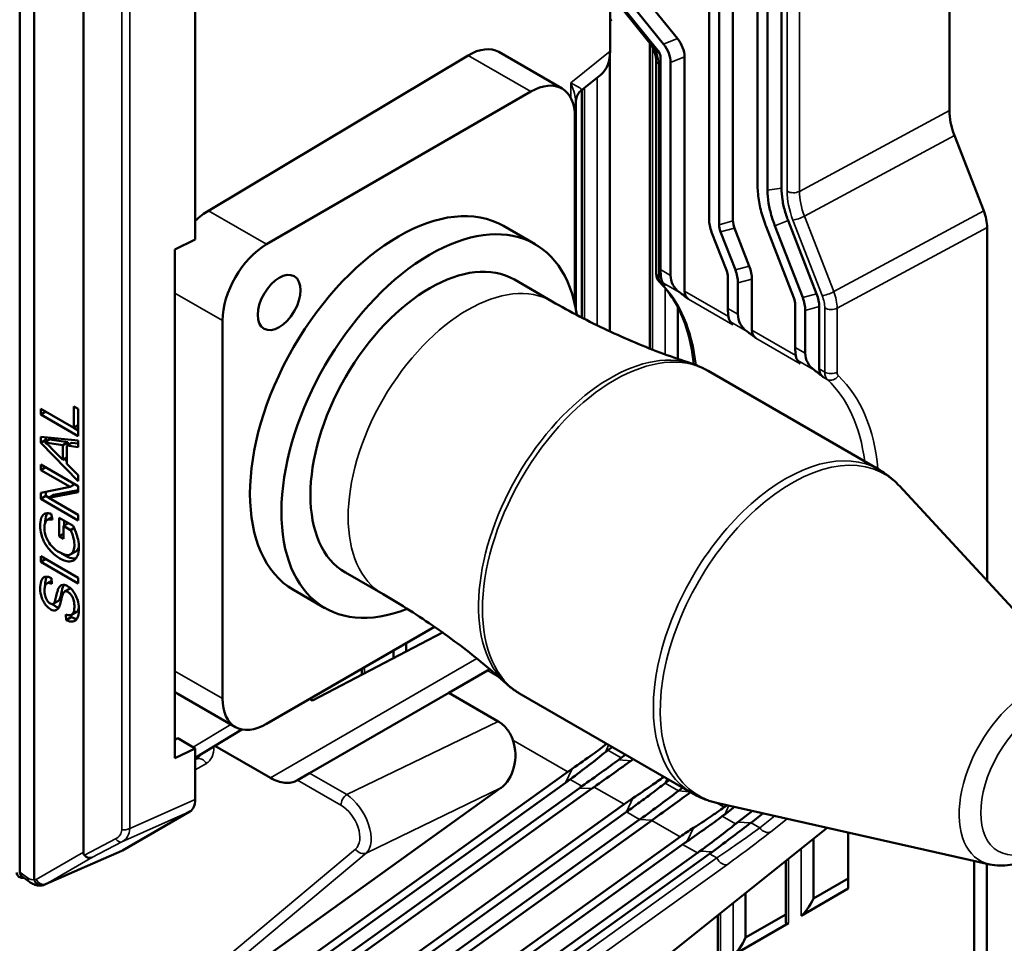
# Model space of a CAD drawing. Header units: millimetres. Extents: x 0 to 4638, y -120 to 1188.
# Tile 221 of 256: x 1454 to 1491, y 331 to 365. Entities that reach past the tile are written whole.
import ezdxf

# ---------------------------------------------------------------- set-up
doc = ezdxf.new("R2010")
doc.units = ezdxf.units.MM
doc.header["$LTSCALE"] = 2
doc.layers.add('Sichtbar (ISO)', color=7, linetype='Continuous', lineweight=50)
doc.layers.add('Sichtbar schmal (ISO)', color=7, linetype='Continuous', lineweight=35)

msp = doc.modelspace()

# ---------------------------------------------------------------- linework, layer by layer
at = {"layer": 'Sichtbar (ISO)'}
for p, q in [((1460.1925, 508.782), (1460.1925, 356.9777)), ((1479.8158, 376.7545), (1479.8158, 357.5383)), ((1488.4425, 361.8107), (1488.4425, 376.6908)), ((1480.3363, 376.1069), (1480.3363, 357.6778)), ((1482.1529, 375.17), (1482.1529, 358.91)), ((1481.2552, 375.0007), (1481.2552, 359.0472)), ((1481.6324, 375.0639), (1481.6324, 358.8295)), ((1455.9979, 334.0289), (1455.9979, 370.2559)), ((1453.617, 369.7901), (1453.617, 333.2848)), ((1454.1533, 369.8699), (1454.1533, 333.0049)), ((1477.7338, 364.3018), (1474.9205, 367.8016)), ((1475.441, 368.0091), (1478.2543, 364.5093)), ((1477.1765, 364.3969), (1474.6553, 367.5333)), ((1477.52, 364.0649), (1474.7067, 367.5647)), ((1479.4386, 366.7286), (1479.4386, 357.7404)), ((1475.7303, 364.0415), (1475.7303, 366.196)), ((1475.7303, 365.1816), (1475.8009, 365.2165)), ((1477.2245, 352.8964), (1477.2245, 364.3331)), ((1470.4136, 363.8799), (1460.6834, 358.0626)), ((1473.9322, 362.638), (1471.5604, 364.0073)), ((1475.7194, 353.5418), (1475.7194, 363.8427)), ((1477.622, 363.8019), (1477.622, 355.8573)), ((1478.5197, 363.8254), (1478.5197, 355.048)), ((1477.4563, 363.6951), (1477.4563, 355.7416)), ((1477.9992, 363.6178), (1477.9992, 355.6395)), ((1475.3958, 363.165), (1474.6523, 362.5664)), ((1472.765, 362.5223), (1462.862, 356.8048)), ((1474.679, 354.0525), (1474.679, 362.5879)), ((1474.4433, 354.3896), (1474.4433, 362.1261)), ((1474.4157, 354.5257), (1474.4157, 361.5694)), ((1489.7303, 358.0555), (1488.6321, 360.8847)), ((1472.9187, 356.809), (1471.7402, 357.4894)), ((1482.6147, 354.7971), (1481.5793, 357.4644)), ((1482.948, 354.8089), (1481.9059, 357.4937)), ((1483.4685, 354.9484), (1482.4008, 357.699)), ((1479.5372, 357.2591), (1480.091, 355.8324)), ((1479.8705, 357.2709), (1480.4243, 355.8442)), ((1480.391, 357.4104), (1480.9448, 355.9837)), ((1489.8567, 344.1923), (1489.8567, 357.4382)), ((1460.1925, 356.9777), (1459.4296, 356.6081)), ((1459.4296, 356.6081), (1459.4296, 337.5499)), ((1472.1504, 355.4785), (1473.5646, 354.662)), ((1480.1458, 354.4002), (1480.1458, 355.565)), ((1480.5229, 355.3629), (1480.5229, 354.1825)), ((1481.0434, 355.5024), (1481.0434, 353.5909)), ((1478.265, 354.5258), (1478.265, 354.5303)), ((1482.6695, 352.9431), (1482.6695, 354.5296)), ((1478.265, 352.5113), (1478.265, 354.4605)), ((1483.0466, 352.7254), (1483.0466, 354.3275)), ((1483.5671, 354.467), (1483.5671, 352.1339)), ((1461.2111, 353.9455), (1461.2111, 339.7883)), ((1479.4005, 352.0624), (1485.8027, 348.3661)), ((1454.4031, 350.6418), (1455.6412, 349.927)), ((1454.4031, 350.4264), (1454.4031, 350.6418)), ((1454.5897, 350.5341), (1454.4031, 350.4264)), ((1455.6412, 350.7297), (1455.8068, 350.6341)), ((1455.6412, 349.927), (1455.6412, 350.7297)), ((1455.8068, 350.6341), (1455.8068, 349.6159)), ((1455.8068, 349.6159), (1454.4031, 350.4264)), ((1455.8068, 350.0226), (1455.6412, 349.927)), ((1455.6432, 349.9281), (1455.8068, 349.8337)), ((1454.4031, 349.5966), (1455.8068, 349.4526)), ((1454.4031, 349.364), (1454.4031, 349.5966)), ((1454.5917, 349.4729), (1454.4031, 349.364)), ((1455.8068, 347.928), (1454.4031, 349.364)), ((1454.7392, 349.4989), (1454.5507, 349.3901)), ((1454.5917, 349.5772), (1454.5917, 349.4729)), ((1454.5917, 349.4729), (1454.6286, 349.4351)), ((1455.419, 349.392), (1455.2304, 349.2831)), ((1455.5702, 349.3714), (1455.3816, 349.2625)), ((1455.419, 349.392), (1455.419, 349.2841)), ((1455.5702, 349.3714), (1455.8068, 349.3405)), ((1455.8068, 349.4526), (1455.8068, 349.2071)), ((1454.8186, 349.1475), (1455.2304, 348.7309)), ((1455.2304, 348.7309), (1455.2304, 349.2831)), ((1455.3816, 349.2625), (1455.3816, 348.5815)), ((1455.8068, 349.2071), (1455.3816, 349.2625)), ((1455.3816, 348.8182), (1455.2304, 348.7309)), ((1455.2857, 348.7628), (1455.3816, 348.6647)), ((1454.4031, 348.5551), (1455.8068, 347.7446)), ((1454.4031, 348.3483), (1454.4031, 348.5551)), ((1454.5821, 348.4517), (1454.4031, 348.3483)), ((1455.5051, 347.7121), (1454.4031, 348.3483)), ((1455.3816, 348.5815), (1455.8068, 348.1568)), ((1455.8068, 348.1568), (1455.8068, 347.928)), ((1454.4031, 347.4927), (1455.5051, 347.7121)), ((1454.5917, 347.5302), (1454.5917, 347.3803)), ((1455.8068, 347.5233), (1454.7036, 347.3046)), ((1454.8922, 347.4135), (1455.8068, 347.5948)), ((1455.6842, 347.8154), (1455.5051, 347.7121)), ((1455.8068, 347.7446), (1455.8068, 347.5233)), ((1493.6916, 340.0392), (1486.5719, 347.7495)), ((1454.4031, 347.2714), (1454.4031, 347.4927)), ((1454.5917, 347.3803), (1454.4031, 347.2714)), ((1455.8068, 346.461), (1454.4031, 347.2714)), ((1454.5917, 347.3803), (1454.7132, 347.3101)), ((1454.8922, 347.4135), (1454.7036, 347.3046)), ((1454.7036, 347.3046), (1455.8068, 346.6677)), ((1454.6475, 346.4787), (1454.8216, 346.5793)), ((1454.7956, 346.7047), (1454.8415, 346.4835)), ((1455.0907, 346.5585), (1455.6114, 346.2579)), ((1455.0915, 345.8683), (1455.0907, 346.5585)), ((1455.2795, 346.4495), (1455.2797, 346.2655)), ((1455.8068, 346.6677), (1455.8068, 346.461)), ((1455.4389, 346.3575), (1455.2563, 346.252)), ((1455.5177, 346.1011), (1455.2563, 346.252)), ((1455.2563, 346.252), (1455.2563, 345.7731)), ((1455.6496, 346.1773), (1455.5177, 346.1011)), ((1455.2563, 345.9635), (1455.0915, 345.8683)), ((1455.2563, 345.7731), (1455.0915, 345.8683)), ((1455.5231, 345.19), (1455.7117, 345.2989)), ((1454.4031, 345.1234), (1455.8068, 344.313)), ((1454.4031, 344.9075), (1454.4031, 345.1234)), ((1454.5901, 345.0154), (1454.4031, 344.9075)), ((1455.8068, 344.0971), (1454.4031, 344.9075)), ((1454.6278, 344.101), (1454.8046, 344.2031)), ((1454.7984, 344.2995), (1454.8121, 344.0849)), ((1455.8068, 344.313), (1455.8068, 344.0971)), ((1465.8171, 344.5088), (1467.2313, 343.6923)), ((1455.2948, 343.7935), (1455.4834, 343.9023)), ((1465.0488, 343.178), (1463.8703, 343.8584)), ((1454.8726, 343.3351), (1455.0611, 343.444)), ((1455.3557, 342.7295), (1455.3403, 342.9418)), ((1455.5443, 342.8384), (1455.3557, 342.7295)), ((1455.5385, 342.9176), (1455.5443, 342.8384)), ((1455.5499, 342.9234), (1455.7384, 343.0323)), ((1462.8619, 338.8352), (1469.1583, 342.4704)), ((1464.5764, 339.7192), (1469.4475, 342.2669)), ((1468.0935, 341.5587), (1468.0935, 341.8557)), ((1467.6221, 341.3121), (1467.6221, 341.5835)), ((1466.4335, 340.8972), (1466.4335, 340.6905)), ((1471.2222, 340.8869), (1471.1387, 340.8388)), ((1469.6891, 340.0018), (1471.1387, 340.8388)), ((1461.6946, 338.7196), (1459.5365, 339.9656)), ((1469.6891, 340.0018), (1464.4748, 336.9914)), ((1464.4848, 339.7721), (1464.5764, 339.7192)), ((1469.6891, 340.0018), (1471.5415, 338.9324)), ((1472.4005, 339.9381), (1478.8027, 336.2418)), ((1459.5348, 338.2992), (1459.4296, 338.2416)), ((1459.5348, 338.2992), (1460.1925, 337.9195)), ((1461.9371, 338.6285), (1460.1925, 337.5706)), ((1460.1925, 337.9195), (1459.4296, 337.5499)), ((1460.1925, 337.9195), (1460.1925, 336.0106)), ((1463.0035, 336.817), (1460.927, 338.0159)), ((1475.8064, 337.9717), (1475.6518, 337.8521)), ((1476.3025, 337.6853), (1476.1479, 337.5657)), ((1474.1473, 337.0424), (1459.6693, 326.6555)), ((1464.0248, 336.7316), (1464.4748, 336.9914)), ((1471.6372, 336.4369), (1458.7461, 327.1884)), ((1474.0606, 336.6302), (1460.0825, 326.6019)), ((1474.5798, 336.4348), (1460.5211, 326.3487)), ((1464.0248, 336.7316), (1464.0016, 336.7182)), ((1477.9486, 336.7349), (1477.794, 336.6153)), ((1478.4447, 336.4485), (1478.2901, 336.3289)), ((1475.0505, 336.4165), (1460.6531, 326.0875)), ((1476.2545, 335.8258), (1461.7765, 325.4388)), ((1489.9585, 333.5732), (1479.7213, 335.884)), ((1480.3935, 335.7322), (1480.0269, 335.4487)), ((1459.9862, 335.5546), (1457.4676, 334.1005)), ((1476.3419, 335.5384), (1462.1897, 325.3853)), ((1466.4335, 335.5923), (1466.4335, 335.5893)), ((1481.0642, 335.5809), (1480.523, 335.1622)), ((1481.4678, 335.4897), (1481.0129, 335.1379)), ((1476.838, 335.252), (1462.6858, 325.0989)), ((1477.2959, 335.2246), (1462.8178, 324.8376)), ((1478.3618, 334.6092), (1463.8837, 324.2222)), ((1476.5902, 329.1321), (1483.8706, 334.9474)), ((1484.6537, 334.7706), (1484.6537, 332.6672)), ((1478.4492, 334.3218), (1464.297, 324.1687)), ((1483.3562, 332.3029), (1483.3562, 334.5365)), ((1457.435, 334.084), (1454.58, 332.8292)), ((1479.0028, 334.0022), (1464.8506, 323.849)), ((1479.4606, 333.9747), (1464.9826, 323.5878)), ((1482.3157, 331.4301), (1482.3157, 333.7054)), ((1489.3772, 318.5147), (1489.3772, 333.7044)), ((1489.8486, 318.2426), (1489.8486, 333.598)), ((1453.7044, 333.1187), (1453.9739, 332.9233)), ((1484.6537, 333.0521), (1483.3562, 332.3029)), ((1480.8106, 330.8332), (1480.8106, 332.5032)), ((1484.6537, 332.6672), (1482.8848, 331.6459)), ((1479.7701, 323.505), (1479.7701, 331.6721)), ((1482.3157, 331.7022), (1480.8106, 330.8332)), ((1482.4133, 331.3737), (1480.3392, 330.1762))]:
    msp.add_line(p, q, dxfattribs=at)
for centre, major_axis, ratio, start_param, end_param in [((1477.812, 364.116), (-0.5246, 0.7097), 0.669099, 3.8772508, 4.7729156), ((1470.4136, 361.974), (1.1371, 2.0388), 0.5671877, 6.274758, 7.0601562), ((1477.2915, 363.9085), (0.5246, -0.7097), 0.669099, 0.7356582, 1.631323), ((1474.3158, 364.8632), (0.9865, -1.7614), 0.5754718, 0.0968679, 0.798944), ((1477.3499, 363.9137), (-0.2018, 0.273), 0.669099, 3.8772508, 4.7729156), ((1472.765, 360.6164), (1.1672, 2.0216), 0.5773503, 5.4977871, 7.0685835), ((1489.8576, 360.9937), (1.0012, -1.7321), 0.5773501, 3.9263815, 4.4499802), ((1467.8052, 350.6739), (-3.9349, -6.8155), 0.5773503, 3.1415927, 6.2831853), ((1460.6834, 356.1564), (1.1372, 2.0391), 0.5671877, 0.7769709, 1.0844311), ((1468.9837, 349.9935), (-3.9349, -6.8155), 0.5773503, 2.5103792, 6.9144451), ((1488.9133, 357.9829), (0.6675, -1.1547), 0.5773501, 0.7847888, 1.3083876), ((1480.4184, 357.2506), (-0.7665, 0.999), 0.6109039, 0.6723862, 1.1247416), ((1480.3601, 357.2662), (0.4259, -0.555), 0.6109039, 3.8139788, 4.2663343), ((1480.8806, 357.4057), (-0.4259, 0.555), 0.6109039, 0.6723862, 1.1247416), ((1462.862, 354.8986), (-1.1673, -2.0218), 0.5773503, 3.9269908, 5.4977871), ((1468.9837, 349.9937), (-3.1667, -5.4848), 0.5773503, 3.1415927, 6.2831853), ((1480.0636, 355.9922), (-0.7665, 0.999), 0.6109039, 3.8139788, 4.2663343), ((1478.0205, 356.7159), (-0.2593, -1.3853), 0.218386, 5.4210452, 6.1120779), ((1479.4863, 355.8696), (-1.4522, -0.4593), 0.6979017, 6.0659259, 6.7569587), ((1479.6014, 355.8371), (0.4259, -0.555), 0.6109039, 0.6723862, 1.1247416), ((1479.5431, 355.8527), (0.7665, -0.999), 0.6109039, 0.6723862, 1.1247416), ((1475.4105, 345.1944), (-1.945, -10.3901), 0.218386, 2.9229537, 2.9704853), ((1469.7455, 348.465), (-10.8914, -3.4449), 0.6979017, 3.5678344, 3.615366), ((1479.2632, 355.163), (-0.7261, -0.2297), 0.6979017, 6.0659259, 6.709427), ((1482.5873, 354.9569), (-0.7665, 0.999), 0.6109039, 3.8139788, 4.2663343), ((1482.1251, 354.8018), (-0.4259, 0.555), 0.6109039, 3.8139788, 4.2663343), ((1482.0668, 354.8174), (0.7665, -0.999), 0.6109039, 0.6723862, 1.1247416), ((1480.5442, 355.2588), (-0.2593, -1.3853), 0.218386, 5.4210452, 6.1120779), ((1482.01, 354.4125), (-1.4522, -0.4593), 0.6979017, 6.0659259, 6.7569587), ((1477.9342, 343.7373), (1.945, 10.3901), 0.218386, 6.0645463, 6.1120779), ((1472.2693, 347.008), (-10.8914, -3.4449), 0.6979017, 3.5678344, 3.615366), ((1481.7869, 353.7059), (-0.7261, -0.2297), 0.6979017, 6.0659259, 6.709427), ((1483.0679, 353.8017), (-0.2593, -1.3853), 0.218386, 5.4210452, 6.1120779), ((1484.5337, 352.9555), (-1.4522, -0.4593), 0.6979017, 6.0659259, 6.7569587), ((1480.4579, 342.2803), (-1.945, -10.3901), 0.218386, 2.9229537, 2.9704853), ((1474.793, 345.5509), (-10.8914, -3.4449), 0.6979017, 3.5678344, 3.615366), ((1484.3107, 352.2489), (-0.7261, -0.2297), 0.6979017, 6.0659259, 6.709427), ((1453.5469, 343.4615), (0.3924, -6.4383), 0.5040993, 2.6217258, 2.7091693), ((1460.6834, 341.9991), (1.1372, 2.039), 0.5671877, 3.0350384, 3.1331654), ((1462.8619, 340.7413), (-1.1673, -2.0218), 0.5773503, 5.4977871, 7.0685835), ((1471.1399, 337.6617), (-0.0098, 1.3903), 0.7502356, 3.6291442, 5.1282772), ((1474.5975, 333.3985), (3.4366, 5.1732), 0.353408, 0.8076068, 0.8319216), ((1468.4341, 336.957), (-8.5607, -1.9497), 0.2604857, 2.606039, 2.6301339), ((1468.4341, 336.957), (-9.2051, -2.0964), 0.2604857, 2.5817874, 2.5989792), ((1475.3956, 332.9377), (-4.689, -4.916), 0.5785483, 4.3656417, 4.3968031), ((1468.1347, 349.5912), (2.5971, -14.3901), 0.733218, 0.3354712, 0.3544343), ((1459.4827, 336.423), (-0.5043, 0.868), 0.5755251, 3.1400293, 3.9222761), ((1477.5029, 331.7211), (-4.689, -4.916), 0.5785483, 4.3343564, 4.3968031), ((1470.2361, 350.7559), (9.1098, -15.7647), 0.577371, 0.0670497, 0.0779418), ((1470.7554, 335.6168), (-8.3992, -2.4376), 0.354984, 2.3542163, 2.3566243), ((1490.5837, 319.4387), (-9.3623, 16.1927), 0.5773831, 0.0778069, 0.088313), ((1472.7185, 334.4834), (-9.2051, -2.0964), 0.2604857, 2.6263853, 2.6301339), ((1479.6101, 330.5045), (4.689, 4.916), 0.5785483, 1.1622505, 1.2552104), ((1479.6101, 330.5045), (4.3608, 4.5718), 0.5785483, 1.2207043, 1.2552104), ((1456.6419, 334.4007), (-0.6137, -0.4709), 0.4142136, 5.9754455, 6.3301115), ((1456.1705, 334.1285), (-0.1609, 0.292), 0.6992066, 1.9394849, 3.0683488), ((1456.9673, 334.9707), (-0.4995, 0.8707), 0.5755251, 3.0799625, 3.143156), ((1472.9202, 334.3669), (-7.8112, -2.267), 0.354984, 2.3542163, 2.3730338), ((1472.9202, 334.3669), (-8.3992, -2.4376), 0.354984, 2.3542163, 2.3741238), ((1453.8704, 333.3314), (0.363, 0.1148), 0.6979017, 2.9243333, 4.2900015), ((1453.9668, 333.3401), (0.3375, 0.1248), 0.7351423, 2.8762071, 3.5985361), ((1483.1205, 332.1669), (-0.308, -0.5334), 0.2391463, 0.3926991, 1.9634954), ((1482.6491, 331.8947), (0.308, 0.5334), 0.2391463, 2.7488936, 3.5342917), ((1480.5749, 330.6972), (-0.308, -0.5334), 0.2391463, 0.3926991, 1.9634954)]:
    msp.add_ellipse(centre, major_axis=major_axis, ratio=ratio, start_param=start_param, end_param=end_param, dxfattribs=at)
msp.add_ellipse((1463.3333, 354.6214), major_axis=(-0.5669, -0.9819), ratio=0.5773503, dxfattribs=at)
for points, knots in [([(1477.4563, 363.6951), (1477.4563, 363.7366), (1477.4516, 363.7855), (1477.4318, 363.8901), (1477.4161, 363.9471), (1477.373, 364.0679), (1477.3439, 364.133), (1477.2747, 364.2606), (1477.2331, 364.3245), (1477.1846, 364.3867), (1477.1806, 364.3919), (1477.1765, 364.3969)], [0, 0, 0, 0, 0.02792668, 0.02792668, 0.05662112, 0.05662112, 0.08850282, 0.08850282, 0.12202884, 0.12202884, 0.12506439, 0.12506439, 0.12506439, 0.12506439]), ([(1474.652, 362.5666), (1474.6111, 362.5339), (1474.5683, 362.4887), (1474.4973, 362.3783), (1474.4694, 362.3107), (1474.4471, 362.203), (1474.4433, 362.1633), (1474.4433, 362.1259)], [0, 0, 0, 0, 0.03825833, 0.03825833, 0.07900646, 0.07900646, 0.10207916, 0.10207916, 0.10207916, 0.10207916]), ([(1481.5793, 357.4644), (1481.5664, 357.4976), (1481.5539, 357.5308), (1481.5044, 357.6661), (1481.4706, 357.7679), (1481.3799, 358.0721), (1481.3335, 358.2739), (1481.2709, 358.6712), (1481.2552, 358.8628), (1481.2552, 359.0472)], [0, 0, 0, 0, 0.0608234, 0.0608234, 0.2486587, 0.2486587, 0.6243294, 0.6243294, 1, 1, 1, 1]), ([(1481.9059, 357.4937), (1481.895, 357.5217), (1481.8844, 357.5497), (1481.8426, 357.6638), (1481.8141, 357.7498), (1481.7376, 358.0065), (1481.6985, 358.1768), (1481.6456, 358.5122), (1481.6324, 358.6738), (1481.6324, 358.8295)], [0, 0, 0, 0, 0.0607469, 0.0607469, 0.2485975, 0.2485975, 0.6242988, 0.6242988, 1, 1, 1, 1]), ([(1482.4008, 357.699), (1482.391, 357.7244), (1482.3814, 357.7497), (1482.3435, 357.8533), (1482.3176, 357.9312), (1482.2483, 358.1639), (1482.2128, 358.3183), (1482.1649, 358.6223), (1482.1529, 358.7689), (1482.1529, 358.91)], [0, 0, 0, 0, 0.0607469, 0.0607469, 0.2485975, 0.2485975, 0.6242988, 0.6242988, 1, 1, 1, 1]), ([(1477.6023, 355.368), (1477.5663, 355.4031), (1477.5364, 355.4446), (1477.4906, 355.5347), (1477.4746, 355.5843), (1477.4593, 355.6698), (1477.4563, 355.7056), (1477.4563, 355.7416)], [0, 0, 0, 0, 0.023951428, 0.023951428, 0.048738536, 0.048738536, 0.06586922, 0.06586922, 0.06586922, 0.06586922]), ([(1478.8677, 352.3086), (1478.8159, 352.8115), (1478.7191, 353.2786), (1478.3591, 354.3865), (1478.0218, 354.9585), (1477.6023, 355.368)], [1.14461641, 1.14461641, 1.14461641, 1.14461641, 1.44476465, 1.44476465, 1.94052907, 1.94052907, 1.94052907, 1.94052907]), ([(1473.5646, 354.662), (1473.9011, 354.4677), (1474.2417, 354.2806), (1474.929, 353.9217), (1475.2756, 353.75), (1475.9725, 353.4228), (1476.3229, 353.2673), (1477.0248, 352.973), (1477.3765, 352.8343), (1478.0788, 352.5739), (1478.4294, 352.4522), (1478.7783, 352.339)], [5.49778714, 5.49778714, 5.49778714, 5.49778714, 5.52225862, 5.52225862, 5.5467301, 5.5467301, 5.57120157, 5.57120157, 5.59567305, 5.59567305, 5.62014453, 5.62014453, 5.62014453, 5.62014453]), ([(1478.7783, 352.339), (1478.8215, 352.325), (1478.8644, 352.3101), (1478.9496, 352.2785), (1478.9918, 352.2618), (1479.0757, 352.2266), (1479.1173, 352.2082), (1479.1997, 352.1695), (1479.2405, 352.1493), (1479.3212, 352.1071), (1479.3611, 352.0852), (1479.4005, 352.0624)], [0.66304078, 0.66304078, 0.66304078, 0.66304078, 0.68751226, 0.68751226, 0.71198373, 0.71198373, 0.73645521, 0.73645521, 0.76092669, 0.76092669, 0.78539816, 0.78539816, 0.78539816, 0.78539816]), ([(1455.2304, 349.2831), (1455.1177, 349.2989), (1455.0049, 349.3147), (1454.7921, 349.3445), (1454.6601, 349.363), (1454.5507, 349.3901)], [-0.15412883, -0.15412883, -0.15412883, -0.15412883, -0.07243667, -0.07243667, 0, 0, 0, 0]), ([(1454.7392, 349.4989), (1454.8487, 349.4719), (1454.9807, 349.4534), (1455.1935, 349.4236), (1455.3063, 349.4078), (1455.419, 349.392)], [0, 0, 0, 0, 0.07243667, 0.07243667, 0.15399617, 0.15399617, 0.15399617, 0.15399617]), ([(1485.8027, 348.3661), (1485.86, 348.3331), (1485.9162, 348.2982), (1486.0264, 348.2252), (1486.0804, 348.187), (1486.1858, 348.1075), (1486.2373, 348.0661), (1486.3376, 347.9805), (1486.3864, 347.9362), (1486.4813, 347.8448), (1486.5273, 347.7978), (1486.5719, 347.7495)], [0.78539816, 0.78539816, 0.78539816, 0.78539816, 0.82094028, 0.82094028, 0.8564824, 0.8564824, 0.89202452, 0.89202452, 0.92756664, 0.92756664, 0.96310876, 0.96310876, 0.96310876, 0.96310876]), ([(1455.6114, 346.2579), (1455.6624, 346.1544), (1455.707, 346.0493), (1455.7728, 345.8533), (1455.7962, 345.7639), (1455.8345, 345.5409), (1455.8337, 345.4321), (1455.816, 345.2441), (1455.79, 345.1522), (1455.7207, 345.0356), (1455.6768, 344.9764), (1455.5247, 344.9157), (1455.4446, 344.9206), (1455.249, 344.9584), (1455.1266, 345.0271), (1454.8924, 345.1817), (1454.7861, 345.2945), (1454.6554, 345.4443), (1454.5932, 345.5317), (1454.5167, 345.6744), (1454.4639, 345.7794), (1454.3938, 346.045), (1454.3801, 346.1583), (1454.3783, 346.353), (1454.3857, 346.4607), (1454.4433, 346.6077), (1454.4747, 346.6603), (1454.5472, 346.7089), (1454.584, 346.7257), (1454.6914, 346.7282), (1454.7435, 346.7192), (1454.7956, 346.7047)], [-2.7374988, -2.7374988, -2.7374988, -2.7374988, -2.6074125, -2.6074125, -2.4963725, -2.4963725, -2.3243973, -2.3243973, -2.1000957, -2.1000957, -1.9747454, -1.9747454, -1.8570806, -1.8570806, -1.6252021, -1.6252021, -1.2035676, -1.2035676, -0.7275639, -0.7275639, -0.4978319, -0.4978319, -0.3129695, -0.3129695, -0.1619768, -0.1619768, -0.0769225, -0.0769225, -0.0342448, -0.0342448, 0, 0, 0, 0]), ([(1454.8415, 346.4835), (1454.7914, 346.4955), (1454.7388, 346.5024), (1454.6682, 346.4905), (1454.6405, 346.4801), (1454.5872, 346.4226), (1454.5648, 346.3773), (1454.5451, 346.2921), (1454.5353, 346.2366), (1454.5435, 346.0292), (1454.5652, 345.9479), (1454.5993, 345.8355), (1454.6269, 345.7674), (1454.6863, 345.6627), (1454.7345, 345.5846), (1454.8371, 345.4724), (1454.9179, 345.3851), (1455.1053, 345.2632), (1455.2287, 345.1897), (1455.4193, 345.155), (1455.4687, 345.1653), (1455.5443, 345.1975), (1455.5772, 345.2288), (1455.615, 345.2958), (1455.6425, 345.348), (1455.6665, 345.5085), (1455.667, 345.6002), (1455.6311, 345.8041), (1455.6034, 345.8883), (1455.5702, 345.9863), (1455.5464, 346.0472), (1455.5177, 346.1011)], [-4.5404921, -4.5404921, -4.5404921, -4.5404921, -3.4935615, -3.4935615, -2.859313, -2.859313, -2.1972416, -2.1972416, -1.8628696, -1.8628696, -1.4486804, -1.4486804, -0.8150091, -0.8150091, -0.4261351, -0.4261351, -0.2709815, -0.2709815, -0.199985, -0.199985, -0.15627, -0.15627, -0.1019656, -0.1019656, -0.072448, -0.072448, -0.0483858, -0.0483858, -0.027515, -0.027515, 0, 0, 0, 0]), ([(1454.6423, 346.7271), (1454.6305, 346.7079), (1454.6206, 346.6874), (1454.5738, 346.5704), (1454.5671, 346.4608), (1454.5676, 346.3767), (1454.5676, 346.3749), (1454.5677, 346.373)], [0.12941808, 0.12941808, 0.12941808, 0.12941808, 0.16325288, 0.16325288, 0.3198087, 0.3198087, 0.32327646, 0.32327646, 0.32327646, 0.32327646]), ([(1455.8306, 345.4802), (1455.8207, 345.4443), (1455.8073, 345.4114), (1455.7794, 345.3618), (1455.7562, 345.3245), (1455.7117, 345.2989)], [0.113239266, 0.113239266, 0.113239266, 0.113239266, 0.138008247, 0.138008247, 0.154380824, 0.154380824, 0.154380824, 0.154380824]), ([(1455.1833, 345.2245), (1455.1974, 345.2143), (1455.2121, 345.2041), (1455.2831, 345.1567), (1455.3416, 345.1237), (1455.531, 345.0375), (1455.6231, 345.0308), (1455.6923, 345.033), (1455.7049, 345.0341), (1455.7172, 345.0358)], [1.74452918, 1.74452918, 1.74452918, 1.74452918, 1.792105, 1.792105, 1.96877439, 1.96877439, 2.38720564, 2.38720564, 2.48310042, 2.48310042, 2.48310042, 2.48310042]), ([(1455.2276, 343.7017), (1455.2002, 343.6361), (1455.163, 343.4489), (1455.1008, 343.2403), (1455.0749, 343.1793), (1455.0068, 343.1122), (1454.9774, 343.095), (1454.9167, 343.0847), (1454.8795, 343.084), (1454.8071, 343.1106), (1454.7852, 343.1213), (1454.7174, 343.1609), (1454.6729, 343.1969), (1454.6022, 343.2718), (1454.5625, 343.3183), (1454.4889, 343.4384), (1454.4612, 343.4996), (1454.4253, 343.6053), (1454.3975, 343.6948), (1454.3741, 343.918), (1454.3771, 344.0327), (1454.4141, 344.195), (1454.4394, 344.2531), (1454.5145, 344.3319), (1454.5548, 344.3438), (1454.6157, 344.3534), (1454.6503, 344.3517), (1454.7234, 344.3345), (1454.7607, 344.3196), (1454.7984, 344.2995)], [-1.0988342, -1.0988342, -1.0988342, -1.0988342, -0.7786389, -0.7786389, -0.5729917, -0.5729917, -0.45476, -0.45476, -0.3687533, -0.3687533, -0.3326216, -0.3326216, -0.254281, -0.254281, -0.2032913, -0.2032913, -0.1551854, -0.1551854, -0.1218902, -0.1218902, -0.0920753, -0.0920753, -0.0700394, -0.0700394, -0.0485191, -0.0485191, -0.0240698, -0.0240698, 0, 0, 0, 0]), ([(1454.6291, 344.3511), (1454.6076, 344.3125), (1454.5954, 344.2709), (1454.5724, 344.1734), (1454.5663, 344.0975), (1454.5676, 344.0228)], [0.079141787, 0.079141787, 0.079141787, 0.079141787, 0.097902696, 0.097902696, 0.13708822, 0.13708822, 0.13708822, 0.13708822]), ([(1454.8121, 344.0849), (1454.772, 344.103), (1454.7317, 344.1156), (1454.6677, 344.1173), (1454.6432, 344.1114), (1454.5987, 344.082), (1454.5816, 344.0575), (1454.5503, 343.9793), (1454.5435, 343.9171), (1454.5423, 343.8015), (1454.5456, 343.7259), (1454.5812, 343.5807), (1454.6006, 343.5362), (1454.6288, 343.4786), (1454.6462, 343.4499), (1454.6846, 343.401), (1454.7044, 343.3812), (1454.7502, 343.3467), (1454.7738, 343.3359), (1454.8141, 343.3243), (1454.8338, 343.3229), (1454.8742, 343.332), (1454.8858, 343.3449), (1454.9058, 343.3695), (1454.9189, 343.3992), (1454.9702, 343.5408), (1454.9938, 343.7008), (1455.0514, 343.8814), (1455.0642, 343.911), (1455.106, 343.9809), (1455.1387, 344.0158), (1455.2192, 344.0502), (1455.2572, 344.0495), (1455.3407, 344.0333), (1455.3867, 344.0089), (1455.4721, 343.9558), (1455.526, 343.9105), (1455.6084, 343.8191), (1455.6515, 343.7643), (1455.7329, 343.6143), (1455.763, 343.5393), (1455.8136, 343.3679), (1455.8276, 343.273), (1455.8316, 343.1416), (1455.8327, 343.0311), (1455.7953, 342.8453), (1455.7699, 342.7948), (1455.7459, 342.7616)], [-0.69264101, -0.69264101, -0.69264101, -0.69264101, -0.68755753, -0.68755753, -0.68371753, -0.68371753, -0.67936117, -0.67936117, -0.67248317, -0.67248317, -0.66663679, -0.66663679, -0.6622889, -0.6622889, -0.65759777, -0.65759777, -0.65337061, -0.65337061, -0.64838515, -0.64838515, -0.64324365, -0.64324365, -0.63638053, -0.63638053, -0.61599187, -0.61599187, -0.53800868, -0.53800868, -0.51049041, -0.51049041, -0.46742004, -0.46742004, -0.42830247, -0.42830247, -0.36997095, -0.36997095, -0.27373541, -0.27373541, -0.20665869, -0.20665869, -0.14697935, -0.14697935, -0.0673503, -0.0673503, -0.03011806, -0.03011806, 0, 0, 0, 0]), ([(1455.2687, 344.0461), (1455.2421, 344.0002), (1455.2182, 343.9327), (1455.1605, 343.6949), (1455.1373, 343.5741), (1455.0852, 343.4617), (1455.0715, 343.45), (1455.0611, 343.444)], [0.290602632, 0.290602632, 0.290602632, 0.290602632, 0.31630957, 0.31630957, 0.339454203, 0.339454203, 0.351066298, 0.351066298, 0.351066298, 0.351066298]), ([(1455.3403, 342.9418), (1455.3687, 342.9293), (1455.3973, 342.9191), (1455.4503, 342.907), (1455.4752, 342.9046), (1455.5212, 342.9095), (1455.55, 342.9176), (1455.6089, 342.9752), (1455.6328, 343.0227), (1455.6691, 343.1677), (1455.6662, 343.266), (1455.651, 343.4098), (1455.6332, 343.4796), (1455.597, 343.5759), (1455.5777, 343.6156), (1455.5403, 343.6715), (1455.5177, 343.7025), (1455.4574, 343.7605), (1455.4309, 343.7764), (1455.3886, 343.7979), (1455.3651, 343.805), (1455.3249, 343.8056), (1455.3057, 343.8021), (1455.2604, 343.769), (1455.2414, 343.736), (1455.2276, 343.7017)], [-0.29968124, -0.29968124, -0.29968124, -0.29968124, -0.27627132, -0.27627132, -0.25436622, -0.25436622, -0.23257384, -0.23257384, -0.20870169, -0.20870169, -0.17263945, -0.17263945, -0.12985165, -0.12985165, -0.09877815, -0.09877815, -0.08255591, -0.08255591, -0.06610469, -0.06610469, -0.04350907, -0.04350907, -0.02495648, -0.02495648, 0, 0, 0, 0]), ([(1471.8499, 340.3387), (1471.5774, 340.5842), (1471.2967, 340.827), (1470.72, 341.305), (1470.4241, 341.5402), (1469.8183, 342.001), (1469.5084, 342.2266), (1468.8766, 342.6666), (1468.5545, 342.8809), (1467.9001, 343.2967), (1467.5678, 343.4981), (1467.2313, 343.6923)], [2.23383711, 2.23383711, 2.23383711, 2.23383711, 2.25830858, 2.25830858, 2.28278006, 2.28278006, 2.30725154, 2.30725154, 2.33172301, 2.33172301, 2.35619449, 2.35619449, 2.35619449, 2.35619449]), ([(1454.844, 343.3256), (1454.8784, 343.2926), (1454.9139, 343.2654), (1454.9689, 343.233), (1454.9912, 343.2213), (1455.0389, 343.2035), (1455.0593, 343.1989), (1455.0771, 343.1968)], [0.37815189, 0.37815189, 0.37815189, 0.37815189, 0.46491699, 0.46491699, 0.50798362, 0.50798362, 0.54914067, 0.54914067, 0.54914067, 0.54914067]), ([(1455.8306, 343.1703), (1455.816, 343.1212), (1455.794, 343.0805), (1455.757, 343.0446), (1455.7477, 343.0376), (1455.7384, 343.0323)], [0.216031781, 0.216031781, 0.216031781, 0.216031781, 0.237327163, 0.237327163, 0.244494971, 0.244494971, 0.244494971, 0.244494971]), ([(1455.6082, 342.6734), (1455.5707, 342.6665), (1455.5304, 342.6677), (1455.4445, 342.6872), (1455.4005, 342.7051), (1455.3557, 342.7295)], [-0.05711016, -0.05711016, -0.05711016, -0.05711016, -0.02848453, -0.02848453, 0, 0, 0, 0]), ([(1455.5443, 342.8384), (1455.5892, 342.8139), (1455.6334, 342.796), (1455.7044, 342.7799), (1455.7312, 342.7772), (1455.7569, 342.778)], [0, 0, 0, 0, 0.028569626, 0.028569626, 0.047229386, 0.047229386, 0.047229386, 0.047229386]), ([(1455.7459, 342.7616), (1455.7386, 342.7516), (1455.7313, 342.743), (1455.6922, 342.7024), (1455.6536, 342.6818), (1455.6082, 342.6734)], [-0.042829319, -0.042829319, -0.042829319, -0.042829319, -0.034631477, -0.034631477, 0, 0, 0, 0]), ([(1472.4005, 339.9381), (1472.3611, 339.9609), (1472.3221, 339.9845), (1472.2453, 340.0333), (1472.2074, 340.0585), (1472.1327, 340.1105), (1472.0959, 340.1373), (1472.0235, 340.1923), (1471.9879, 340.2206), (1471.918, 340.2786), (1471.8836, 340.3083), (1471.8499, 340.3387)], [3.92699082, 3.92699082, 3.92699082, 3.92699082, 3.95146229, 3.95146229, 3.97593377, 3.97593377, 4.00040525, 4.00040525, 4.02487672, 4.02487672, 4.0493482, 4.0493482, 4.0493482, 4.0493482]), ([(1489.9585, 333.5732), (1490.2065, 333.5172), (1490.4636, 333.5143), (1491.0165, 333.6005), (1491.3111, 333.7065), (1491.9124, 334.0245), (1492.2168, 334.249), (1492.7846, 334.7831), (1493.0475, 335.0935), (1493.5067, 335.7648), (1493.7037, 336.125), (1494.0164, 336.8662), (1494.1322, 337.247), (1494.2674, 338.002), (1494.2862, 338.3762), (1494.2062, 339.0776), (1494.1098, 339.4078), (1493.8709, 339.8206), (1493.7876, 339.9354), (1493.6916, 340.0392)], [2.5339051, 2.5339051, 2.5339051, 2.5339051, 2.791663, 2.791663, 3.0996846, 3.0996846, 3.4464008, 3.4464008, 3.7951959, 3.7951959, 4.1401194, 4.1401194, 4.4856352, 4.4856352, 4.8353505, 4.8353505, 5.1767369, 5.1767369, 5.3200765, 5.3200765, 5.3200765, 5.3200765]), ([(1472.0901, 338.2301), (1472.0409, 338.3743), (1471.9669, 338.5151), (1471.7771, 338.7623), (1471.6586, 338.8648), (1471.5415, 338.9324)], [-0.14309911, -0.14309911, -0.14309911, -0.14309911, -0.07453836, -0.07453836, 0, 0, 0, 0]), ([(1475.6028, 338.0893), (1475.4374, 337.9637), (1475.2607, 337.8327), (1474.8371, 337.5249), (1474.5838, 337.3453), (1474.3143, 337.1597)], [0.04106087, 0.04106087, 0.04106087, 0.04106087, 0.19684917, 0.19684917, 0.39371996, 0.39371996, 0.39371996, 0.39371996]), ([(1474.2323, 336.7564), (1474.4829, 336.9454), (1474.72, 337.1256), (1475.1633, 337.467), (1475.3702, 337.6287), (1475.5604, 337.7803)], [-0.36684719, -0.36684719, -0.36684719, -0.36684719, -0.18341942, -0.18341942, 0, 0, 0, 0]), ([(1474.6739, 336.5015), (1474.9342, 336.6842), (1475.1805, 336.8592), (1475.6415, 337.1911), (1475.8567, 337.3484), (1476.0554, 337.4957)], [0.00000103, 0.00000103, 0.00000103, 0.00000103, 0.18708918, 0.18708918, 0.37420653, 0.37420653, 0.37420653, 0.37420653]), ([(1476.5241, 337.4601), (1476.3193, 337.3145), (1476.1005, 337.1588), (1475.6361, 336.8297), (1475.39, 336.656), (1475.1316, 336.4741)], [-0.37169656, -0.37169656, -0.37169656, -0.37169656, -0.18584276, -0.18584276, -0.00000102, -0.00000102, -0.00000102, -0.00000102]), ([(1464.0016, 336.7182), (1463.8711, 336.6428), (1463.7144, 336.6123), (1463.5437, 336.6292), (1463.3724, 336.6462), (1463.1874, 336.7109), (1463.0035, 336.817)], [0.00000145, 0.00000145, 0.00000145, 0.00000145, 0.49919362, 0.49919362, 0.49919362, 1, 1, 1, 1]), ([(1477.7407, 336.8549), (1477.5934, 336.7474), (1477.4374, 336.636), (1477.0594, 336.3715), (1476.8317, 336.2161), (1476.5902, 336.0569)], [0.04146437, 0.04146437, 0.04146437, 0.04146437, 0.17853168, 0.17853168, 0.35712026, 0.35712026, 0.35712026, 0.35712026]), ([(1476.3419, 335.5384), (1476.5125, 335.6608), (1476.6769, 335.78), (1476.8344, 335.8953), (1476.992, 336.0106), (1477.1429, 336.1223), (1477.2868, 336.2299), (1477.467, 336.3647), (1477.6364, 336.4934), (1477.794, 336.6153)], [0, 0, 0, 0, 0.3074451, 0.3074451, 0.3074451, 0.6148661, 0.6148661, 0.6148661, 1, 1, 1, 1]), ([(1476.838, 335.252), (1477.1154, 335.451), (1477.3764, 335.6412), (1477.8611, 336.0007), (1478.0855, 336.1706), (1478.2901, 336.3289)], [-0.40089603, -0.40089603, -0.40089603, -0.40089603, -0.20042658, -0.20042658, 0, 0, 0, 0]), ([(1478.7413, 336.2772), (1478.5367, 336.1263), (1478.3169, 335.9648), (1477.84, 335.6172), (1477.5815, 335.4301), (1477.3087, 335.2338)], [0.00666858, 0.00666858, 0.00666858, 0.00666858, 0.19768182, 0.19768182, 0.3953394, 0.3953394, 0.3953394, 0.3953394]), ([(1479.7213, 335.884), (1479.6572, 335.8984), (1479.5935, 335.9148), (1479.4669, 335.9512), (1479.4042, 335.9714), (1479.2798, 336.0154), (1479.2183, 336.0393), (1479.0966, 336.0908), (1479.0366, 336.1185), (1478.9183, 336.1774), (1478.86, 336.2087), (1478.8027, 336.2418)], [3.74928022, 3.74928022, 3.74928022, 3.74928022, 3.78482234, 3.78482234, 3.82036446, 3.82036446, 3.85590658, 3.85590658, 3.8914487, 3.8914487, 3.92699082, 3.92699082, 3.92699082, 3.92699082]), ([(1478.8629, 334.9471), (1479.0768, 335.0822), (1479.2794, 335.2151), (1479.6624, 335.4726), (1479.8426, 335.5972), (1480.0107, 335.7165)], [-0.32056855, -0.32056855, -0.32056855, -0.32056855, -0.16026661, -0.16026661, -0.00000236, -0.00000236, -0.00000236, -0.00000236]), ([(1480.118, 335.7944), (1480.1161, 335.7929), (1480.1141, 335.7915), (1480.0785, 335.7651), (1480.0448, 335.7406), (1480.0107, 335.7165)], [-0.034322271, -0.034322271, -0.034322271, -0.034322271, -0.032412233, -0.032412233, -0.000001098, -0.000001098, -0.000001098, -0.000001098]), ([(1478.6212, 334.4425), (1478.8699, 334.6129), (1479.1041, 334.7772), (1479.5427, 335.0902), (1479.7471, 335.2391), (1479.9352, 335.3791)], [-0.36388942, -0.36388942, -0.36388942, -0.36388942, -0.18197582, -0.18197582, -0.00000107, -0.00000107, -0.00000107, -0.00000107]), ([(1479.0951, 334.0693), (1479.35, 334.2568), (1479.5901, 334.4365), (1480.0368, 334.7777), (1480.244, 334.9396), (1480.4333, 335.0915)], [0, 0, 0, 0, 0.18774304, 0.18774304, 0.37540876, 0.37540876, 0.37540876, 0.37540876]), ([(1479.5656, 334.0511), (1479.8363, 334.2505), (1480.0921, 334.4406), (1480.57, 334.7994), (1480.7926, 334.9686), (1480.9978, 335.1262)], [0, 0, 0, 0, 0.19961237, 0.19961237, 0.39921537, 0.39921537, 0.39921537, 0.39921537]), ([(1454.466, 332.7931), (1454.4047, 332.7814), (1454.3413, 332.7812), (1454.2155, 332.8008), (1454.1521, 332.822), (1454.0515, 332.8716), (1454.0119, 332.8957), (1453.9739, 332.9233)], [0.000590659, 0.000590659, 0.000590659, 0.000590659, 0.033080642, 0.033080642, 0.068023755, 0.068023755, 0.092037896, 0.092037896, 0.092037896, 0.092037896]), ([(1454.1533, 333.0049), (1454.1533, 333.0011), (1454.1537, 332.997), (1454.1554, 332.9894), (1454.1565, 332.9859), (1454.1581, 332.9825)], [0, 0, 0, 0, 0.5536452, 0.5536452, 1, 1, 1, 1]), ([(1454.4732, 332.7941), (1454.4323, 332.7847), (1454.378, 332.7841), (1454.3132, 332.8157), (1454.2225, 332.86), (1454.1784, 332.9372), (1454.1581, 332.9825)], [0.14316797, 0.14316797, 0.14316797, 0.14316797, 0.5, 0.5, 0.5, 1, 1, 1, 1])]:
    msp.add_open_spline(points, degree=3, knots=knots, dxfattribs=at)
for points in [[(1474.6511, 362.5654), (1474.6511, 362.5653), (1474.651, 362.5653), (1474.651, 362.5653)], [(1455.4834, 343.9023), (1455.4951, 343.9091), (1455.5067, 343.9124), (1455.5179, 343.9136)], [(1460.2037, 337.5762), (1460.2003, 337.5701), (1460.1967, 337.5642), (1460.193, 337.5584)], [(1474.6739, 336.5015), (1474.6424, 336.4794), (1474.6111, 336.4572), (1474.5798, 336.4348)], [(1475.0505, 336.4165), (1475.0775, 336.4359), (1475.1045, 336.4551), (1475.1316, 336.4741)], [(1454.58, 332.8292), (1454.546, 332.8143), (1454.5104, 332.8027), (1454.4741, 332.7948)]]:
    msp.add_open_spline(points, degree=3, dxfattribs=at)
at = {"layer": 'Sichtbar schmal (ISO)'}
for p, q in [((1482.3605, 358.7902), (1482.3605, 373.8892)), ((1482.8235, 373.8845), (1482.8235, 358.7855)), ((1457.7338, 370.146), (1457.7338, 334.9141)), ((1457.4333, 334.8756), (1457.4333, 369.9441)), ((1478.2543, 364.5093), (1477.7338, 364.3018)), ((1477.3222, 364.1726), (1477.3222, 352.8582)), ((1472.765, 362.5223), (1470.4136, 363.8799)), ((1475.7303, 364.0415), (1474.2562, 362.8548)), ((1478.5197, 363.8254), (1477.9992, 363.6178)), ((1477.5539, 363.559), (1477.5539, 355.6056)), ((1475.248, 353.7665), (1475.248, 363.046)), ((1474.2562, 362.2946), (1474.2562, 362.8548)), ((1474.7766, 362.6665), (1474.7766, 354.0022)), ((1482.8235, 358.7855), (1488.4425, 361.8107)), ((1488.6321, 360.8847), (1483.0142, 357.8602)), ((1482.1529, 358.91), (1481.6324, 358.8295)), ((1462.862, 356.8048), (1460.6834, 358.0626)), ((1483.0142, 357.8602), (1484.1125, 355.0309)), ((1484.1125, 355.0309), (1489.7303, 358.0555)), ((1479.8158, 357.5383), (1480.3363, 357.6778)), ((1482.4008, 357.699), (1481.9059, 357.4937)), ((1483.6799, 354.8807), (1482.5816, 357.7099)), ((1480.391, 357.4104), (1479.8705, 357.2709)), ((1489.8567, 357.4382), (1484.2377, 354.413)), ((1480.4243, 355.8442), (1480.9448, 355.9837)), ((1477.622, 355.8573), (1477.9992, 355.6395)), ((1477.5539, 355.6056), (1477.643, 355.5541)), ((1477.8014, 355.245), (1477.6466, 355.3343)), ((1478.3403, 354.9985), (1477.7135, 355.3604)), ((1481.0434, 355.5024), (1480.5229, 355.3629)), ((1461.2111, 353.9455), (1459.4296, 354.9741)), ((1477.7936, 355.1812), (1477.7936, 355.1815)), ((1477.7936, 352.6797), (1477.7936, 355.1637)), ((1478.5197, 355.048), (1480.1667, 354.0971)), ((1482.948, 354.8089), (1483.4685, 354.9484)), ((1480.3251, 353.7879), (1478.6684, 354.7444)), ((1480.1458, 354.4002), (1480.5229, 354.1825)), ((1483.5671, 354.467), (1483.0466, 354.3275)), ((1483.7747, 352.014), (1483.7747, 354.4177)), ((1484.2377, 354.413), (1484.2377, 352.0093)), ((1480.864, 353.5414), (1480.2372, 353.9033)), ((1481.0434, 353.5909), (1482.6904, 352.64)), ((1482.8488, 352.3308), (1481.1921, 353.2873)), ((1482.6695, 352.9431), (1483.0466, 352.7254)), ((1483.3878, 352.0843), (1482.7609, 352.4463)), ((1483.5671, 352.1339), (1483.7747, 352.014)), ((1483.8706, 351.7409), (1483.7158, 351.8303)), ((1455.7333, 342.7456), (1455.6082, 342.6734)), ((1470.7413, 341.2845), (1463.0035, 336.817)), ((1466.5311, 340.7415), (1466.5311, 340.9536)), ((1461.2111, 339.7883), (1459.4296, 340.8168)), ((1471.1387, 340.8388), (1471.562, 340.5944)), ((1460.113, 337.9654), (1461.5216, 338.8195)), ((1471.5415, 338.9324), (1465.8629, 336.1899)), ((1474.1473, 337.0424), (1472.0901, 338.2301)), ((1475.5604, 337.7803), (1475.6782, 338.0457)), ((1476.1479, 337.5657), (1475.6518, 337.8521)), ((1460.1925, 337.4988), (1460.2237, 337.5168)), ((1460.2237, 337.5168), (1460.1925, 337.5025)), ((1460.6049, 337.3535), (1460.1925, 337.1154)), ((1476.0554, 337.4957), (1476.5241, 337.4601)), ((1464.4748, 336.9914), (1465.8629, 336.1899)), ((1474.0606, 336.6302), (1474.3143, 337.1597)), ((1465.6477, 335.7946), (1464.0248, 336.7316)), ((1466.5906, 333.9996), (1471.6372, 336.4369)), ((1474.2323, 336.7564), (1474.6739, 336.5015)), ((1474.5798, 336.4348), (1475.0505, 336.4165)), ((1475.1316, 336.4741), (1476.2545, 335.8258)), ((1477.794, 336.6153), (1477.8678, 336.7815)), ((1478.2901, 336.3289), (1477.794, 336.6153)), ((1478.2901, 336.3289), (1478.7066, 336.2973)), ((1457.7338, 334.9141), (1460.1925, 336.0106)), ((1476.3419, 335.5384), (1476.5902, 336.0569)), ((1480.0107, 335.7165), (1479.7203, 335.8842)), ((1480.0269, 335.4487), (1480.1747, 335.7816)), ((1459.9862, 335.5546), (1457.4366, 334.4175)), ((1466.5311, 335.4224), (1466.5311, 335.4246)), ((1476.3419, 335.5384), (1476.838, 335.252)), ((1480.4333, 335.0915), (1479.9352, 335.3791)), ((1481.3449, 334.9462), (1481.9025, 335.3916)), ((1476.838, 335.252), (1477.3087, 335.2338)), ((1477.2959, 335.2246), (1478.3618, 334.6092)), ((1480.523, 335.1622), (1480.9978, 335.1262)), ((1481.3449, 334.9462), (1481.0129, 335.1379)), ((1482.3647, 335.2873), (1481.7528, 334.7985)), ((1478.6212, 334.4425), (1478.8629, 334.9471)), ((1456.038, 333.9184), (1457.2048, 334.531)), ((1457.4366, 334.4175), (1456.316, 333.8291)), ((1478.4492, 334.3218), (1479.0028, 334.0022)), ((1454.2319, 333.0093), (1455.9979, 334.0289)), ((1454.6131, 332.846), (1457.4676, 334.1005)), ((1458.382, 327.6082), (1466.1935, 334.1518)), ((1466.5906, 333.9996), (1458.7791, 327.456)), ((1479.0951, 334.0693), (1479.5656, 334.0511)), ((1479.4606, 333.9747), (1479.7311, 333.8186)), ((1482.8848, 331.6459), (1482.8848, 334.1599)), ((1456.316, 333.8291), (1454.6131, 332.846)), ((1466.134, 324.0638), (1479.7311, 333.8186)), ((1480.1262, 333.5753), (1466.4778, 323.7836)), ((1482.4133, 333.7834), (1482.4133, 331.3737)), ((1453.617, 333.2848), (1453.9068, 333.0747)), ((1480.3392, 330.1762), (1480.3392, 332.1266)), ((1479.8678, 331.7501), (1479.8678, 323.3541))]:
    msp.add_line(p, q, dxfattribs=at)
for centre, major_axis, ratio, start_param, end_param in [((1477.4363, 364.6058), (-0.2598, -0.2088), 0.2113249, 5.6752384, 6.2831853), ((1476.8464, 363.9669), (0.5003, -0.8659), 0.5777565, 0.7853432, 1.7064333), ((1477.7896, 363.6951), (-0.3333, 0), 0.5773503, 6.2831851, 7.0685835), ((1484.0114, 357.837), (-1.1681, 2.0207), 0.5773501, 0.7847888, 1.3083876), ((1482.5962, 358.9262), (0.3333, 0), 0.5773503, 3.9269908, 5.4628806), ((1484.2471, 357.9731), (1.0104, -1.727), 0.5806927, 3.9232315, 4.4468303), ((1482.8173, 357.846), (0.3107, 0.1206), 0.2111167, 3.7734733, 5.3140412), ((1477.7896, 355.7416), (-0.3333, 0), 0.5773503, 0, 0.7853982), ((1470.398, 349.1772), (-3.1667, -5.4848), 0.5773503, 3.1415927, 6.2831853), ((1478.0171, 355.8825), (0.3247, 0.5823), 0.5671845, 2.3477647, 2.9912658), ((1477.8351, 355.6065), (-0.2328, -0.2385), 0.8202073, 0, 0.2032436), ((1472.1938, 347.0515), (-4.738, -8.8099), 0.5561671, 2.4656766, 2.9829163), ((1483.9156, 355.0168), (0.3107, 0.1206), 0.2111167, 3.7734733, 5.3140412), ((1483.0671, 354.8262), (-0.5006, 0.866), 0.5773501, 3.9263815, 4.4499802), ((1483.3028, 354.9623), (0.6584, -1.1597), 0.5722944, 0.7893829, 1.3129817), ((1484.0104, 354.5538), (0.3333, 0), 0.5773503, 3.9269908, 5.4628806), ((1475.9005, 346.0003), (-3.5, -6.0622), 0.5773503, 3.1415927, 6.2831853), ((1475.7401, 346.0929), (3.4903, 6.0454), 0.5773503, 0.1223574, 3.0192353), ((1484.2543, 352.2814), (0.3422, 0.5722), 0.5873399, 2.365234, 3.0087351), ((1484.0104, 352.1501), (0.3333, 0), 0.5773503, 3.9269908, 5.4628806), ((1484.4816, 352.1407), (-0.1757, -0.2834), 0.5971344, 5.5165024, 6.1600035), ((1484.0592, 352.0131), (-0.2295, -0.2418), 0.7960188, 0.1919504, 1.7348235), ((1478.0096, 343.6938), (-5.2799, -8.4965), 0.59778, 2.5080212, 3.0190791), ((1478.237, 343.553), (5.4462, 8.7854), 0.5971344, 5.6091084, 6.1600035), ((1482.3027, 342.3039), (3.5, 6.0622), 0.5773503, 0, 3.1415927), ((1482.5314, 342.1719), (-3.4801, -6.0277), 0.5773503, 2.9638821, 6.4608959), ((1491.4898, 336.9998), (1.8965, 3.2848), 0.5773503, 6.1054747, 9.6024886), ((1459.9234, 338.5055), (0.6879, -1.1482), 0.5876468, 6.2736809, 7.079662), ((1459.6877, 338.3694), (-0.5651, 0.8346), 0.6478469, 3.0892346, 3.4629123), ((1460.3692, 337.2174), (-0.1667, 0.2887), 0.8164966, 4.712389, 6.1959188), ((1465.8834, 335.9307), (0.1667, 0.2887), 0.5773503, 0.8726646, 2.3561945), ((1465.8721, 335.1176), (-0.651, 1.1655), 0.5435603, 3.2549364, 5.4942632), ((1465.6364, 334.9815), (0.5112, -0.8623), 0.5864437, 0.0956613, 2.3349881), ((1456.6472, 335.011), (-0.7697, 0.2433), 0.6571064, 2.5641716, 3.3464183), ((1457.5196, 335.0615), (-0.3333, 0), 0.5773503, 1.3089969, 2.268928), ((1456.8667, 335.1138), (0.7753, -0.5107), 0.760601, 5.893902, 6.7380776), ((1476.4052, 332.3549), (6.4469, 3.9696), 0.074674, 5.2078418, 5.5381039), ((1476.5774, 332.0711), (-6.6238, -4.2491), 0.0943263, 2.0746212, 2.4048833), ((1481.5806, 335.0823), (0.208, -0.2604), 0.8133896, 4.5897507, 6.1256404), ((1457.2911, 334.7169), (0.155, -0.2951), 0.5264905, 5.0951002, 6.223964), ((1466.4292, 334.2879), (0.2141, -0.2555), 0.8123383, 4.5707959, 6.0543258), ((1479.954, 333.8591), (0.1943, -0.2708), 0.6421027, 4.4168325, 6.1638493), ((1454.1695, 333.1932), (-0.1956, -0.2699), 0.649527, 5.5608564, 6.2831853), ((1453.9055, 333.6221), (-0.2737, 0.6079), 0.506442, 2.4179643, 3.0602363), ((1453.8984, 333.5895), (-0.333, 0.5805), 0.5755251, 2.9407927, 3.143156), ((1454.4676, 333.1454), (0.1667, -0.2887), 0.8164966, 4.712389, 6.1959188), ((1454.1341, 333.7256), (-0.4684, 0.8855), 0.5860064, 3.099093, 3.1622319)]:
    msp.add_ellipse(centre, major_axis=major_axis, ratio=ratio, start_param=start_param, end_param=end_param, dxfattribs=at)
msp.add_ellipse((1491.8469, 336.7936), major_axis=(-1.5731, -2.7246), ratio=0.5773503, dxfattribs=at)
for points, knots in [([(1474.2562, 362.8548), (1474.321, 362.8196), (1474.3716, 362.7917), (1474.4118, 362.7695), (1474.4318, 362.7583), (1474.4492, 362.7486), (1474.4644, 362.7401), (1474.4796, 362.7316), (1474.4846, 362.7289), (1474.5035, 362.7178), (1474.5413, 362.6958), (1474.571, 362.6772), (1474.594, 362.6613), (1474.6169, 362.6454), (1474.6283, 362.6373), (1474.6442, 362.6207), (1474.6455, 362.6193), (1474.6467, 362.618), (1474.6479, 362.6166), (1474.6672, 362.5948), (1474.6672, 362.5785), (1474.6511, 362.5654)], [0, 0, 0, 0, 0.125, 0.125, 0.125, 0.1875, 0.1875, 0.1875, 0.25, 0.25, 0.25, 0.375, 0.375, 0.375, 0.5, 0.5, 0.5, 0.51037395, 0.51037395, 0.51037395, 0.67971751, 0.67971751, 0.67971751, 0.67971751]), ([(1474.4432, 362.1262), (1474.443, 362.1538), (1474.4413, 362.1878), (1474.4403, 362.2008), (1474.4308, 362.326), (1474.3934, 362.5304), (1474.2562, 362.8548)], [0.44792784, 0.44792784, 0.44792784, 0.44792784, 0.5, 0.5, 0.5, 1, 1, 1, 1])]:
    msp.add_open_spline(points, degree=3, knots=knots, dxfattribs=at)

doc.saveas('drawing.dxf')
